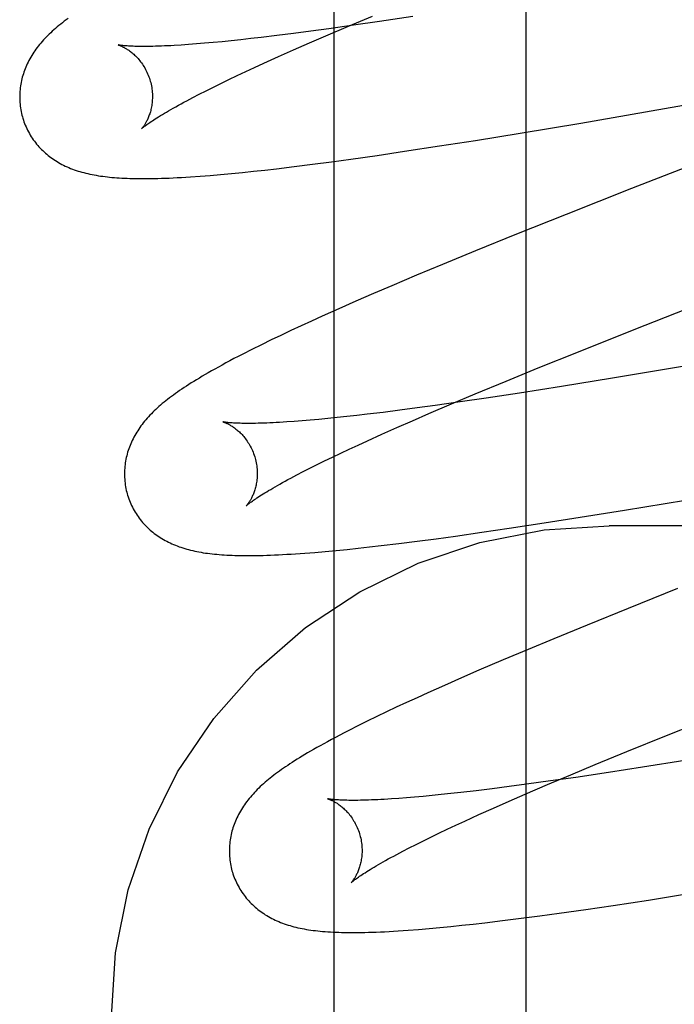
# Model space of a CAD drawing. Header units: inches. Extents: x 0 to 293, y 0 to 190.
# Tile 54 of 104: x 84.5725 to 84.6711, y 100.2918 to 100.4402. Entities that reach past the tile are written whole.
import ezdxf

# ---------------------------------------------------------------- set-up
doc = ezdxf.new("R2010")
doc.units = ezdxf.units.IN
doc.header["$LTSCALE"] = 16.12069
doc.header["$MEASUREMENT"] = 0
doc.linetypes.add('HIDDEN', pattern=[0.2, 0.1, -0.1])
doc.layers.add('DEFAULT_2', color=8, linetype='HIDDEN')
doc.layers.add('RIGHT_OR_MAIN_DOOR_ASSEMBLY', color=7, linetype='CONTINUOUS')

msp = doc.modelspace()

# ---------------------------------------------------------------- linework, layer by layer
at = {"layer": 'DEFAULT_2', "color": 8, "linetype": 'HIDDEN'}
for p, q in [((84.64877, 96.89508), (84.64877, 102.39559)), ((84.62201, 100.43918), (84.6256, 100.44069)), ((84.62665, 100.43989), (84.62277, 100.43932)), ((84.63169, 100.44065), (84.62665, 100.43989)), ((84.61373, 100.43808), (84.61122, 100.43777)), ((84.61634, 100.43843), (84.61373, 100.43808)), ((84.61903, 100.43879), (84.61634, 100.43843)), ((84.61857, 100.43772), (84.62201, 100.43918)), ((84.62277, 100.43932), (84.61903, 100.43879)), ((84.59907, 100.4365), (84.5979, 100.43641)), ((84.60031, 100.4366), (84.59907, 100.4365)), ((84.60159, 100.43672), (84.60031, 100.4366)), ((84.60294, 100.43684), (84.60159, 100.43672)), ((84.60433, 100.43698), (84.60294, 100.43684)), ((84.60578, 100.43714), (84.60433, 100.43698)), ((84.60727, 100.4373), (84.60578, 100.43714)), ((84.60882, 100.43748), (84.60727, 100.4373)), ((84.61122, 100.43777), (84.60882, 100.43748)), ((84.61371, 100.4356), (84.6161, 100.43665)), ((84.6161, 100.43665), (84.61857, 100.43772)), ((84.5979, 100.43641), (84.59678, 100.43633)), ((84.61143, 100.43459), (84.61371, 100.4356)), ((84.60785, 100.43296), (84.60925, 100.4336)), ((84.60925, 100.4336), (84.61143, 100.43459)), ((84.65701, 100.42459), (84.71296, 100.4343)), ((84.60521, 100.43173), (84.60651, 100.43234)), ((84.60651, 100.43234), (84.60785, 100.43296)), ((84.60277, 100.43056), (84.60396, 100.43113)), ((84.60396, 100.43113), (84.60521, 100.43173)), ((84.59951, 100.42893), (84.60054, 100.42946)), ((84.60054, 100.42946), (84.60163, 100.43)), ((84.60163, 100.43), (84.60277, 100.43056)), ((84.59763, 100.42795), (84.59854, 100.42843)), ((84.59854, 100.42843), (84.59951, 100.42893)), ((84.64784, 100.42307), (84.65701, 100.42459)), ((84.6357, 100.42113), (84.64114, 100.42198)), ((84.64114, 100.42198), (84.64784, 100.42307)), ((84.62632, 100.41972), (84.63042, 100.42033)), ((84.63042, 100.42033), (84.6357, 100.42113)), ((84.68149, 100.42128), (84.66464, 100.41472)), ((84.61658, 100.41838), (84.61942, 100.41876)), ((84.61942, 100.41876), (84.62233, 100.41916)), ((84.62233, 100.41916), (84.62632, 100.41972)), ((84.60601, 100.41715), (84.60769, 100.41732)), ((84.60769, 100.41732), (84.6094, 100.41751)), ((84.6094, 100.41751), (84.61114, 100.41771)), ((84.61114, 100.41771), (84.61382, 100.41803)), ((84.61382, 100.41803), (84.61658, 100.41838)), ((84.59963, 100.41658), (84.60114, 100.4167)), ((84.60114, 100.4167), (84.60272, 100.41683)), ((84.60272, 100.41683), (84.60435, 100.41698)), ((84.60435, 100.41698), (84.60601, 100.41715)), ((84.66464, 100.41472), (84.65477, 100.41082)), ((84.65477, 100.41082), (84.64731, 100.40784)), ((84.64731, 100.40784), (84.64112, 100.40533)), ((84.64112, 100.40533), (84.63613, 100.40327)), ((84.63613, 100.40327), (84.63226, 100.40166)), ((84.63226, 100.40166), (84.62851, 100.40007)), ((84.62851, 100.40007), (84.62578, 100.3989)), ((84.62578, 100.3989), (84.62312, 100.39775)), ((84.66501, 100.39347), (84.67697, 100.39817)), ((84.73349, 100.39851), (84.67082, 100.38765)), ((84.62054, 100.39661), (84.61804, 100.39549)), ((84.62312, 100.39775), (84.62054, 100.39661)), ((84.61804, 100.39549), (84.61642, 100.39475)), ((84.61484, 100.39403), (84.6133, 100.39331)), ((84.61642, 100.39475), (84.61484, 100.39403)), ((84.6118, 100.3926), (84.61033, 100.3919)), ((84.6133, 100.39331), (84.6118, 100.3926)), ((84.65663, 100.39013), (84.66501, 100.39347)), ((84.60887, 100.39119), (84.60744, 100.39047)), ((84.61033, 100.3919), (84.60887, 100.39119)), ((84.60744, 100.39047), (84.60606, 100.38977)), ((84.65058, 100.38769), (84.65663, 100.39013)), ((84.64573, 100.3857), (84.65058, 100.38769)), ((84.67082, 100.38765), (84.66175, 100.38614)), ((84.66175, 100.38614), (84.65409, 100.3849)), ((84.64108, 100.38377), (84.64573, 100.3857)), ((84.65409, 100.3849), (84.64777, 100.3839)), ((84.63751, 100.38227), (84.64108, 100.38377)), ((84.64271, 100.38314), (84.63882, 100.38257)), ((84.64777, 100.3839), (84.64271, 100.38314)), ((84.63235, 100.38167), (84.62974, 100.38132)), ((84.63506, 100.38204), (84.63235, 100.38167)), ((84.63409, 100.38081), (84.63751, 100.38227)), ((84.63882, 100.38257), (84.63506, 100.38204)), ((84.62029, 100.38021), (84.61888, 100.38007)), ((84.62174, 100.38036), (84.62029, 100.38021)), ((84.62324, 100.38053), (84.62174, 100.38036)), ((84.6248, 100.38071), (84.62324, 100.38053)), ((84.62722, 100.381), (84.6248, 100.38071)), ((84.62974, 100.38132), (84.62722, 100.381)), ((84.63163, 100.37974), (84.63409, 100.38081)), ((84.61381, 100.37963), (84.61269, 100.37955)), ((84.615, 100.37972), (84.61381, 100.37963)), ((84.61624, 100.37982), (84.615, 100.37972)), ((84.61753, 100.37994), (84.61624, 100.37982)), ((84.61888, 100.38007), (84.61753, 100.37994)), ((84.62699, 100.37769), (84.62926, 100.3787)), ((84.62926, 100.3787), (84.63163, 100.37974)), ((84.62483, 100.37671), (84.62699, 100.37769)), ((84.6221, 100.37545), (84.62344, 100.37608)), ((84.62344, 100.37608), (84.62483, 100.37671)), ((84.6184, 100.37369), (84.61958, 100.37426)), ((84.61958, 100.37426), (84.62082, 100.37485)), ((84.62082, 100.37485), (84.6221, 100.37545)), ((84.61619, 100.37259), (84.61727, 100.37313)), ((84.61727, 100.37313), (84.6184, 100.37369)), ((84.6133, 100.3711), (84.61421, 100.37157)), ((84.61421, 100.37157), (84.61517, 100.37207)), ((84.61517, 100.37207), (84.61619, 100.37259)), ((84.66359, 100.36627), (84.67276, 100.36779)), ((84.6569, 100.36519), (84.66359, 100.36627)), ((84.64618, 100.36353), (84.65146, 100.36434)), ((84.65146, 100.36434), (84.6569, 100.36519)), ((85.13627, 100.36392), (84.66127, 100.36392)), ((84.63518, 100.36196), (84.63809, 100.36236)), ((84.63809, 100.36236), (84.64208, 100.36293)), ((84.64208, 100.36293), (84.64618, 100.36353)), ((84.62517, 100.36072), (84.62691, 100.36092)), ((84.62691, 100.36092), (84.62958, 100.36124)), ((84.62958, 100.36124), (84.63235, 100.36159)), ((84.63235, 100.36159), (84.63518, 100.36196)), ((84.61543, 100.35979), (84.61693, 100.3599)), ((84.61693, 100.3599), (84.61849, 100.36004)), ((84.61849, 100.36004), (84.62012, 100.36019)), ((84.62012, 100.36019), (84.62178, 100.36035)), ((84.62178, 100.36035), (84.62346, 100.36053)), ((84.62346, 100.36053), (84.62517, 100.36072)), ((84.67158, 100.35444), (84.66413, 100.35146)), ((84.66413, 100.35146), (84.65793, 100.34895)), ((84.65793, 100.34895), (84.65293, 100.3469)), ((84.65293, 100.3469), (84.64905, 100.34529)), ((84.64905, 100.34529), (84.64528, 100.3437)), ((84.64528, 100.3437), (84.64164, 100.34214)), ((84.64164, 100.34214), (84.639, 100.34099)), ((84.639, 100.34099), (84.63643, 100.33986)), ((84.63393, 100.33875), (84.63232, 100.33801)), ((84.63643, 100.33986), (84.63393, 100.33875)), ((84.63073, 100.33729), (84.62919, 100.33657)), ((84.63232, 100.33801), (84.63073, 100.33729)), ((84.6277, 100.33586), (84.62624, 100.33516)), ((84.62919, 100.33657), (84.6277, 100.33586)), ((84.62481, 100.33447), (84.62341, 100.33377)), ((84.62624, 100.33516), (84.62481, 100.33447)), ((84.66991, 100.33233), (84.67715, 100.33523)), ((84.62341, 100.33377), (84.62202, 100.33307)), ((84.66394, 100.32991), (84.66991, 100.33233)), ((84.65917, 100.32794), (84.66394, 100.32991)), ((84.67264, 100.32855), (84.66627, 100.32753)), ((84.65551, 100.32641), (84.65917, 100.32794)), ((84.66115, 100.32674), (84.65622, 100.32601)), ((84.66627, 100.32753), (84.66115, 100.32674)), ((84.65243, 100.32547), (84.6488, 100.32496)), ((84.65198, 100.32492), (84.65551, 100.32641)), ((84.65622, 100.32601), (84.65243, 100.32547)), ((84.64122, 100.32399), (84.6389, 100.32372)), ((84.64365, 100.32429), (84.64122, 100.32399)), ((84.64618, 100.32461), (84.64365, 100.32429)), ((84.6488, 100.32496), (84.64618, 100.32461)), ((84.64861, 100.32347), (84.65198, 100.32492)), ((84.62956, 100.32283), (84.62845, 100.32276)), ((84.63073, 100.32292), (84.62956, 100.32283)), ((84.63196, 100.32302), (84.63073, 100.32292)), ((84.63324, 100.32314), (84.63196, 100.32302)), ((84.63458, 100.32327), (84.63324, 100.32314)), ((84.63597, 100.32341), (84.63458, 100.32327)), ((84.63741, 100.32356), (84.63597, 100.32341)), ((84.6389, 100.32372), (84.63741, 100.32356)), ((84.64386, 100.32138), (84.64619, 100.32241)), ((84.64619, 100.32241), (84.64861, 100.32347)), ((84.64164, 100.32039), (84.64386, 100.32138)), ((84.63817, 100.31879), (84.63952, 100.31942)), ((84.63952, 100.31942), (84.64164, 100.32039)), ((84.63562, 100.31759), (84.63687, 100.31818)), ((84.63687, 100.31818), (84.63817, 100.31879)), ((84.63218, 100.3159), (84.63327, 100.31645)), ((84.63327, 100.31645), (84.63442, 100.31701)), ((84.63442, 100.31701), (84.63562, 100.31759)), ((84.62925, 100.31439), (84.63017, 100.31487)), ((84.63017, 100.31487), (84.63115, 100.31538)), ((84.63115, 100.31538), (84.63218, 100.3159)), ((84.66187, 100.30672), (84.66717, 100.30753)), ((84.66717, 100.30753), (84.67262, 100.30839)), ((84.65374, 100.30555), (84.65775, 100.30612)), ((84.65775, 100.30612), (84.66187, 100.30672)), ((84.64521, 100.30443), (84.64798, 100.30478)), ((84.64798, 100.30478), (84.65083, 100.30515)), ((84.65083, 100.30515), (84.65374, 100.30555)), ((84.63253, 100.3031), (84.63413, 100.30323)), ((84.63413, 100.30323), (84.63575, 100.30338)), ((84.63575, 100.30338), (84.63739, 100.30354)), ((84.63739, 100.30354), (84.63906, 100.30372)), ((84.63906, 100.30372), (84.64077, 100.3039)), ((84.64077, 100.3039), (84.64252, 100.3041)), ((84.64252, 100.3041), (84.64521, 100.30443))]:
    msp.add_line(p, q, dxfattribs=at)
for points in [[(84.57974, 100.44034), (84.57945, 100.44013), (84.57917, 100.43991), (84.57889, 100.4397), (84.57863, 100.43949), (84.57836, 100.43928), (84.57811, 100.43906), (84.57786, 100.43885)], [(84.57786, 100.43885), (84.57761, 100.43864), (84.57737, 100.43842), (84.57713, 100.4382), (84.5769, 100.43798), (84.57668, 100.43776), (84.57646, 100.43754), (84.57625, 100.43732), (84.57604, 100.4371), (84.57584, 100.43687), (84.57564, 100.43664), (84.57545, 100.43641), (84.57526, 100.43618), (84.57508, 100.43595), (84.57491, 100.43572), (84.57474, 100.43548), (84.57458, 100.43524), (84.57442, 100.435), (84.57427, 100.43476), (84.57412, 100.43452), (84.57398, 100.43427), (84.57385, 100.43402), (84.57372, 100.43377), (84.5736, 100.43352), (84.57349, 100.43327), (84.57338, 100.43302), (84.57328, 100.43277), (84.57318, 100.43252), (84.57309, 100.43227), (84.57301, 100.43201), (84.57293, 100.43175), (84.57285, 100.43149), (84.57279, 100.43123), (84.57273, 100.43097), (84.57267, 100.4307), (84.57262, 100.43044), (84.57258, 100.43017), (84.57254, 100.4299), (84.57251, 100.42962), (84.57249, 100.42935), (84.57247, 100.42908), (84.57246, 100.4288), (84.57246, 100.42852), (84.57246, 100.42825), (84.57247, 100.42797), (84.57249, 100.42769), (84.57251, 100.42741), (84.57254, 100.42714), (84.57258, 100.42686), (84.57262, 100.42658), (84.57268, 100.42631), (84.57273, 100.42604), (84.5728, 100.42576), (84.57286, 100.42553)], [(84.58729, 100.43636), (84.58728, 100.43636), (84.58727, 100.43636), (84.58727, 100.43636), (84.58729, 100.43636), (84.58731, 100.43635), (84.58734, 100.43634), (84.58737, 100.43633), (84.58742, 100.43632), (84.58747, 100.4363), (84.58752, 100.43628), (84.58758, 100.43625), (84.58765, 100.43623), (84.58772, 100.4362), (84.5878, 100.43617), (84.58788, 100.43613), (84.58796, 100.43609), (84.58805, 100.43604), (84.58815, 100.436), (84.58825, 100.43594), (84.58835, 100.43589), (84.58845, 100.43583), (84.58856, 100.43576), (84.58867, 100.43569), (84.58878, 100.43562), (84.5889, 100.43554), (84.58901, 100.43545), (84.58913, 100.43536), (84.58926, 100.43527), (84.58938, 100.43517), (84.58951, 100.43506), (84.58964, 100.43495), (84.58977, 100.43483), (84.5899, 100.43471), (84.59003, 100.43457), (84.59016, 100.43444), (84.59029, 100.43429), (84.59042, 100.43414), (84.59055, 100.43398), (84.59068, 100.43381), (84.59081, 100.43364), (84.59094, 100.43346), (84.59106, 100.43327), (84.59118, 100.43308), (84.5913, 100.43288), (84.59142, 100.43267), (84.59152, 100.43246), (84.59163, 100.43225), (84.59173, 100.43202), (84.59182, 100.4318), (84.59191, 100.43157), (84.59199, 100.43133), (84.59207, 100.4311), (84.59213, 100.43089)], [(84.59678, 100.43633), (84.59572, 100.43627), (84.59522, 100.43624), (84.59473, 100.43622), (84.59425, 100.4362), (84.5938, 100.43618), (84.59335, 100.43616), (84.59293, 100.43615), (84.59251, 100.43614), (84.59212, 100.43613), (84.59174, 100.43613), (84.59137, 100.43612), (84.59103, 100.43612), (84.5907, 100.43612), (84.59038, 100.43613), (84.59009, 100.43613), (84.58981, 100.43614), (84.58954, 100.43615), (84.5893, 100.43616), (84.58907, 100.43617), (84.58885, 100.43618), (84.58865, 100.4362), (84.58847, 100.43621), (84.5883, 100.43622), (84.58814, 100.43624), (84.588, 100.43625), (84.58787, 100.43627), (84.58776, 100.43628), (84.58766, 100.43629), (84.58757, 100.43631), (84.58749, 100.43632), (84.58743, 100.43633), (84.58737, 100.43634), (84.58733, 100.43635), (84.5873, 100.43635), (84.58729, 100.43636)], [(84.59213, 100.43089), (84.59219, 100.43068), (84.59224, 100.43044), (84.59229, 100.43019), (84.59234, 100.42995), (84.59237, 100.42971), (84.5924, 100.42947), (84.59242, 100.42923), (84.59244, 100.42899), (84.59245, 100.42876), (84.59245, 100.42853), (84.59244, 100.4283), (84.59243, 100.42807), (84.59242, 100.42785), (84.5924, 100.42764), (84.59237, 100.42743), (84.59234, 100.42723), (84.59231, 100.42703), (84.59227, 100.42683), (84.59223, 100.42665), (84.59219, 100.42647), (84.59214, 100.42629), (84.59209, 100.42612), (84.59204, 100.42596), (84.59198, 100.42581), (84.59193, 100.42566), (84.59187, 100.42551), (84.59182, 100.42537), (84.59176, 100.42524), (84.5917, 100.42511), (84.59164, 100.42499), (84.59158, 100.42487), (84.59153, 100.42476), (84.59147, 100.42466), (84.59141, 100.42456), (84.59135, 100.42446), (84.5913, 100.42437), (84.59124, 100.42429), (84.59119, 100.42421), (84.59114, 100.42414), (84.59109, 100.42407), (84.59105, 100.42401), (84.591, 100.42395), (84.59096, 100.4239), (84.59093, 100.42385), (84.59089, 100.42381), (84.59086, 100.42378), (84.59084, 100.42375), (84.59082, 100.42372), (84.5908, 100.42371), (84.59079, 100.4237), (84.59079, 100.42369)], [(84.59079, 100.4237), (84.5908, 100.4237), (84.59081, 100.42372), (84.59084, 100.42374), (84.59087, 100.42377), (84.59091, 100.4238), (84.59096, 100.42385), (84.59102, 100.4239), (84.59109, 100.42396), (84.59117, 100.42402), (84.59126, 100.42409), (84.59137, 100.42417), (84.59149, 100.42426), (84.59161, 100.42435), (84.59175, 100.42446), (84.59191, 100.42456), (84.59208, 100.42468), (84.59226, 100.42481), (84.59246, 100.42494), (84.59267, 100.42508), (84.59289, 100.42522), (84.59314, 100.42538), (84.59339, 100.42554), (84.59366, 100.4257), (84.59395, 100.42588), (84.59425, 100.42606), (84.59456, 100.42624), (84.59489, 100.42643), (84.59524, 100.42663), (84.5956, 100.42684), (84.59597, 100.42705), (84.59636, 100.42727), (84.59677, 100.42749), (84.59719, 100.42771), (84.59763, 100.42795)], [(84.57286, 100.42553), (84.57293, 100.42531), (84.57301, 100.42504), (84.5731, 100.42478), (84.5732, 100.42451), (84.5733, 100.42425), (84.57341, 100.424), (84.57353, 100.42375), (84.57365, 100.4235), (84.57378, 100.42325), (84.57391, 100.42301), (84.57405, 100.42277), (84.5742, 100.42253), (84.57435, 100.4223), (84.57451, 100.42208), (84.57467, 100.42185), (84.57483, 100.42164), (84.57501, 100.42142), (84.57518, 100.42121), (84.57536, 100.42101), (84.57555, 100.42081), (84.57573, 100.42062), (84.57593, 100.42043), (84.57612, 100.42024), (84.57632, 100.42006), (84.57653, 100.41989), (84.57673, 100.41972), (84.57695, 100.41955), (84.57716, 100.41939), (84.57738, 100.41923), (84.57761, 100.41908), (84.57784, 100.41893), (84.57808, 100.41878), (84.57832, 100.41864), (84.57857, 100.4185), (84.57882, 100.41836), (84.57908, 100.41823), (84.57933, 100.41811), (84.5796, 100.41799), (84.57986, 100.41787), (84.58013, 100.41776), (84.5804, 100.41766), (84.58068, 100.41755), (84.58096, 100.41746), (84.58125, 100.41736), (84.58154, 100.41727), (84.58183, 100.41719), (84.58213, 100.41711), (84.58243, 100.41703), (84.58273, 100.41696), (84.58304, 100.41689), (84.58336, 100.41683), (84.58367, 100.41677), (84.58399, 100.41671), (84.58432, 100.41665), (84.58465, 100.4166), (84.58498, 100.41656), (84.58532, 100.41651), (84.58566, 100.41647), (84.58601, 100.41644), (84.58636, 100.4164), (84.58672, 100.41637), (84.58709, 100.41634), (84.58746, 100.41632), (84.58784, 100.4163), (84.58823, 100.41628), (84.58863, 100.41626), (84.58904, 100.41624), (84.58946, 100.41623), (84.58989, 100.41622), (84.59033, 100.41622), (84.59078, 100.41621), (84.59124, 100.41621), (84.59172, 100.41622), (84.59222, 100.41622), (84.59273, 100.41623), (84.59325, 100.41624), (84.5938, 100.41626), (84.59437, 100.41628), (84.59495, 100.4163), (84.59556, 100.41633), (84.59619, 100.41636), (84.59683, 100.41639), (84.5975, 100.41643), (84.59819, 100.41648), (84.59963, 100.41658)], [(84.60606, 100.38977), (84.60539, 100.38943), (84.60474, 100.38909), (84.60412, 100.38876), (84.60352, 100.38844), (84.60294, 100.38813), (84.60239, 100.38782), (84.60187, 100.38753), (84.60136, 100.38725), (84.60087, 100.38697), (84.6004, 100.3867), (84.59995, 100.38643), (84.59952, 100.38617), (84.5991, 100.38592), (84.5987, 100.38567), (84.59831, 100.38543), (84.59793, 100.38519), (84.59757, 100.38495), (84.59722, 100.38472), (84.59687, 100.38449), (84.59654, 100.38427), (84.59622, 100.38405), (84.59591, 100.38382), (84.59561, 100.3836), (84.59531, 100.38339), (84.59502, 100.38317), (84.59474, 100.38296), (84.59447, 100.38274), (84.5942, 100.38253), (84.59394, 100.38231), (84.59369, 100.3821)], [(84.59369, 100.3821), (84.59344, 100.38188), (84.5932, 100.38166), (84.59296, 100.38145), (84.59273, 100.38123), (84.59251, 100.38101), (84.59229, 100.38079), (84.59207, 100.38057), (84.59186, 100.38034), (84.59166, 100.38011), (84.59146, 100.37989), (84.59127, 100.37966), (84.59108, 100.37943), (84.5909, 100.37919), (84.59072, 100.37896), (84.59056, 100.37872), (84.59039, 100.37848), (84.59023, 100.37824), (84.59008, 100.378), (84.58993, 100.37775), (84.58979, 100.37751), (84.58966, 100.37726), (84.58953, 100.37701), (84.5894, 100.37676), (84.58929, 100.37651), (84.58918, 100.37626), (84.58908, 100.376), (84.58898, 100.37575), (84.58889, 100.3755), (84.5888, 100.37524), (84.58872, 100.37498), (84.58865, 100.37472), (84.58858, 100.37446), (84.58852, 100.3742), (84.58846, 100.37393), (84.58841, 100.37366), (84.58837, 100.37339), (84.58833, 100.37312), (84.5883, 100.37285), (84.58828, 100.37257), (84.58826, 100.3723), (84.58825, 100.37202), (84.58825, 100.37174), (84.58825, 100.37146), (84.58826, 100.37119), (84.58828, 100.37091), (84.5883, 100.37063), (84.58833, 100.37035), (84.58837, 100.37007), (84.58841, 100.3698), (84.58847, 100.36952), (84.58852, 100.36925), (84.58859, 100.36897), (84.58865, 100.36874)], [(84.60309, 100.37956), (84.60307, 100.37957), (84.60306, 100.37957), (84.60306, 100.37957), (84.60306, 100.37957), (84.60307, 100.37957), (84.6031, 100.37956), (84.60312, 100.37955), (84.60316, 100.37954), (84.6032, 100.37953), (84.60325, 100.37951), (84.60331, 100.37949), (84.60337, 100.37947), (84.60344, 100.37944), (84.60351, 100.37941), (84.60358, 100.37938), (84.60366, 100.37934), (84.60375, 100.3793), (84.60384, 100.37925), (84.60393, 100.37921), (84.60403, 100.37915), (84.60413, 100.3791), (84.60424, 100.37904), (84.60434, 100.37897), (84.60445, 100.3789), (84.60457, 100.37883), (84.60468, 100.37875), (84.6048, 100.37867), (84.60492, 100.37858), (84.60504, 100.37848), (84.60517, 100.37838), (84.60529, 100.37828), (84.60542, 100.37816), (84.60555, 100.37804), (84.60568, 100.37792), (84.60581, 100.37779), (84.60595, 100.37765), (84.60608, 100.3775), (84.60621, 100.37735), (84.60634, 100.37719), (84.60647, 100.37702), (84.6066, 100.37685), (84.60673, 100.37667), (84.60685, 100.37648), (84.60697, 100.37629), (84.60709, 100.37609), (84.6072, 100.37589), (84.60731, 100.37567), (84.60742, 100.37546), (84.60752, 100.37523), (84.60761, 100.37501), (84.6077, 100.37478), (84.60779, 100.37454), (84.60786, 100.37431), (84.60792, 100.3741)], [(84.61269, 100.37955), (84.61162, 100.37948), (84.61111, 100.37946), (84.61062, 100.37943), (84.61014, 100.37941), (84.60968, 100.37939), (84.60923, 100.37937), (84.6088, 100.37936), (84.60839, 100.37935), (84.60799, 100.37934), (84.6076, 100.37934), (84.60724, 100.37933), (84.60689, 100.37933), (84.60655, 100.37933), (84.60623, 100.37934), (84.60593, 100.37934), (84.60565, 100.37935), (84.60538, 100.37936), (84.60513, 100.37937), (84.6049, 100.37938), (84.60468, 100.37939), (84.60448, 100.3794), (84.60429, 100.37942), (84.60412, 100.37943), (84.60396, 100.37944), (84.60381, 100.37946), (84.60368, 100.37947), (84.60356, 100.37949), (84.60346, 100.3795), (84.60337, 100.37951), (84.60329, 100.37953), (84.60322, 100.37954), (84.60317, 100.37955), (84.60313, 100.37956), (84.60309, 100.37956), (84.60309, 100.37956)], [(84.60792, 100.3741), (84.60798, 100.37389), (84.60803, 100.37365), (84.60808, 100.37341), (84.60813, 100.37316), (84.60816, 100.37292), (84.60819, 100.37268), (84.60821, 100.37244), (84.60823, 100.3722), (84.60824, 100.37197), (84.60824, 100.37174), (84.60824, 100.37151), (84.60823, 100.37129), (84.60821, 100.37107), (84.60819, 100.37085), (84.60816, 100.37064), (84.60813, 100.37044), (84.6081, 100.37024), (84.60806, 100.37005), (84.60802, 100.36986), (84.60798, 100.36968), (84.60793, 100.36951), (84.60788, 100.36934), (84.60783, 100.36918), (84.60778, 100.36902), (84.60772, 100.36887), (84.60767, 100.36873), (84.60761, 100.36859), (84.60755, 100.36846), (84.6075, 100.36833), (84.60744, 100.36821), (84.60738, 100.36809), (84.60732, 100.36798), (84.60726, 100.36787), (84.60721, 100.36777), (84.60715, 100.36768), (84.60709, 100.36759), (84.60704, 100.3675), (84.60699, 100.36742), (84.60694, 100.36735), (84.60689, 100.36728), (84.60684, 100.36722), (84.6068, 100.36716), (84.60676, 100.36711), (84.60672, 100.36706), (84.60669, 100.36702), (84.60666, 100.36699), (84.60663, 100.36696), (84.60661, 100.36694), (84.60659, 100.36692), (84.60658, 100.36691), (84.60658, 100.3669)], [(84.60658, 100.3669), (84.60659, 100.36691), (84.6066, 100.36693), (84.60663, 100.36695), (84.60666, 100.36697), (84.6067, 100.36701), (84.60674, 100.36705), (84.6068, 100.3671), (84.60687, 100.36715), (84.60695, 100.36722), (84.60704, 100.36729), (84.60714, 100.36737), (84.60725, 100.36745), (84.60738, 100.36754), (84.60752, 100.36764), (84.60767, 100.36775), (84.60783, 100.36786), (84.60801, 100.36799), (84.6082, 100.36812), (84.60841, 100.36825), (84.60863, 100.3684), (84.60887, 100.36855), (84.60912, 100.36871), (84.60939, 100.36887), (84.60967, 100.36904), (84.60996, 100.36922), (84.61027, 100.3694), (84.6106, 100.3696), (84.61094, 100.36979), (84.6113, 100.36999), (84.61167, 100.3702), (84.61205, 100.37042), (84.61245, 100.37064), (84.61287, 100.37086), (84.6133, 100.3711)], [(84.58865, 100.36874), (84.58872, 100.36851), (84.5888, 100.36825), (84.58889, 100.36798), (84.58899, 100.36772), (84.58909, 100.36746), (84.5892, 100.36721), (84.58932, 100.36695), (84.58944, 100.3667), (84.58957, 100.36646), (84.58971, 100.36622), (84.58985, 100.36598), (84.58999, 100.36574), (84.59014, 100.36551), (84.5903, 100.36529), (84.59046, 100.36506), (84.59063, 100.36485), (84.5908, 100.36463), (84.59097, 100.36442), (84.59115, 100.36422), (84.59134, 100.36402), (84.59152, 100.36383), (84.59172, 100.36364), (84.59191, 100.36345), (84.59211, 100.36327), (84.59232, 100.3631), (84.59252, 100.36293), (84.59274, 100.36276), (84.59295, 100.3626), (84.59317, 100.36244), (84.5934, 100.36229), (84.59363, 100.36214), (84.59387, 100.36199), (84.59411, 100.36185), (84.59436, 100.36171), (84.59461, 100.36157), (84.59487, 100.36144), (84.59512, 100.36132), (84.59538, 100.3612), (84.59565, 100.36108), (84.59592, 100.36097), (84.59619, 100.36087), (84.59647, 100.36076), (84.59675, 100.36067), (84.59704, 100.36057), (84.59732, 100.36048), (84.59762, 100.3604), (84.59791, 100.36032), (84.59821, 100.36024), (84.59852, 100.36017), (84.59883, 100.3601), (84.59914, 100.36004), (84.59946, 100.35998), (84.59978, 100.35992), (84.6001, 100.35986), (84.60043, 100.35981), (84.60077, 100.35977), (84.60111, 100.35972), (84.60145, 100.35968), (84.6018, 100.35965), (84.60216, 100.35961), (84.60252, 100.35958), (84.6029, 100.35955), (84.60328, 100.35953), (84.60366, 100.3595), (84.60406, 100.35948), (84.60447, 100.35947), (84.60488, 100.35945), (84.60531, 100.35944), (84.60574, 100.35943), (84.60619, 100.35943), (84.60665, 100.35942), (84.60712, 100.35942), (84.6076, 100.35943), (84.6081, 100.35943), (84.60862, 100.35944), (84.60914, 100.35945), (84.60969, 100.35947), (84.61025, 100.35949), (84.61083, 100.35951), (84.61143, 100.35954), (84.61205, 100.35957), (84.61269, 100.35961), (84.61335, 100.35964), (84.61402, 100.35969), (84.61543, 100.35979)], [(84.58627, 100.28998), (84.5869, 100.29959), (84.5888, 100.30905), (84.59194, 100.31818), (84.59625, 100.32685), (84.60168, 100.33489), (84.60814, 100.34217), (84.61551, 100.34857), (84.62368, 100.35396), (84.63249, 100.35826), (84.6418, 100.36139), (84.65145, 100.36328), (84.66127, 100.36392)], [(84.62202, 100.33307), (84.62134, 100.33272), (84.62067, 100.33237), (84.62003, 100.33203), (84.61941, 100.3317), (84.61882, 100.33138), (84.61826, 100.33108), (84.61773, 100.33078), (84.61722, 100.3305), (84.61674, 100.33022), (84.61628, 100.32996), (84.61584, 100.3297), (84.61542, 100.32945), (84.61501, 100.3292), (84.61462, 100.32896), (84.61424, 100.32873), (84.61388, 100.3285), (84.61352, 100.32827), (84.61317, 100.32804), (84.61284, 100.32782), (84.61251, 100.3276), (84.6122, 100.32738), (84.61189, 100.32717), (84.61159, 100.32695), (84.6113, 100.32674), (84.61101, 100.32653), (84.61073, 100.32632), (84.61046, 100.32611), (84.61019, 100.32589), (84.60993, 100.32568), (84.60967, 100.32547), (84.60942, 100.32526)], [(84.60942, 100.32526), (84.60918, 100.32504), (84.60894, 100.32483), (84.6087, 100.32461), (84.60847, 100.32439), (84.60825, 100.32417), (84.60803, 100.32395), (84.60782, 100.32373), (84.60761, 100.3235), (84.60741, 100.32328), (84.60721, 100.32305), (84.60702, 100.32282), (84.60684, 100.32259), (84.60666, 100.32236), (84.60648, 100.32213), (84.60632, 100.32189), (84.60615, 100.32165), (84.606, 100.32141), (84.60585, 100.32117), (84.6057, 100.32092), (84.60556, 100.32068), (84.60543, 100.32043), (84.6053, 100.32018), (84.60518, 100.31993), (84.60506, 100.31968), (84.60496, 100.31943), (84.60486, 100.31918), (84.60476, 100.31893), (84.60467, 100.31868), (84.60459, 100.31842), (84.60451, 100.31817), (84.60443, 100.31791), (84.60437, 100.31764), (84.60431, 100.31738), (84.60425, 100.31712), (84.6042, 100.31685), (84.60416, 100.31658), (84.60412, 100.31631), (84.60409, 100.31604), (84.60407, 100.31576), (84.60405, 100.31549), (84.60404, 100.31521), (84.60404, 100.31494), (84.60404, 100.31466), (84.60405, 100.31438), (84.60407, 100.31411), (84.60409, 100.31383), (84.60412, 100.31355), (84.60416, 100.31328), (84.60421, 100.313), (84.60426, 100.31273), (84.60432, 100.31245), (84.60438, 100.31218), (84.60444, 100.31195)], [(84.61886, 100.32278), (84.61886, 100.32278), (84.61885, 100.32278), (84.61886, 100.32278), (84.61887, 100.32277), (84.6189, 100.32277), (84.61893, 100.32276), (84.61896, 100.32274), (84.61901, 100.32273), (84.61906, 100.32271), (84.61912, 100.32269), (84.61918, 100.32267), (84.61925, 100.32264), (84.61932, 100.32261), (84.6194, 100.32257), (84.61948, 100.32254), (84.61956, 100.3225), (84.61966, 100.32245), (84.61975, 100.3224), (84.61985, 100.32235), (84.61995, 100.32229), (84.62005, 100.32223), (84.62016, 100.32217), (84.62027, 100.3221), (84.62038, 100.32202), (84.6205, 100.32194), (84.62061, 100.32186), (84.62073, 100.32177), (84.62086, 100.32167), (84.62098, 100.32157), (84.62111, 100.32147), (84.62123, 100.32135), (84.62136, 100.32123), (84.62149, 100.32111), (84.62162, 100.32098), (84.62175, 100.32084), (84.62188, 100.32069), (84.62202, 100.32054), (84.62215, 100.32038), (84.62227, 100.32022), (84.6224, 100.32004), (84.62253, 100.31986), (84.62265, 100.31968), (84.62277, 100.31948), (84.62289, 100.31929), (84.623, 100.31908), (84.62311, 100.31887), (84.62321, 100.31866), (84.62331, 100.31844), (84.62341, 100.31821), (84.6235, 100.31798), (84.62358, 100.31775), (84.62365, 100.31751), (84.62371, 100.31731)], [(84.62845, 100.32276), (84.62739, 100.32269), (84.62688, 100.32266), (84.62639, 100.32264), (84.62592, 100.32262), (84.62546, 100.3226), (84.62502, 100.32258), (84.62459, 100.32257), (84.62418, 100.32256), (84.62378, 100.32255), (84.6234, 100.32254), (84.62304, 100.32254), (84.62269, 100.32254), (84.62236, 100.32254), (84.62204, 100.32254), (84.62174, 100.32255), (84.62146, 100.32256), (84.62119, 100.32257), (84.62093, 100.32258), (84.6207, 100.32259), (84.62048, 100.3226), (84.62027, 100.32261), (84.62008, 100.32262), (84.61991, 100.32264), (84.61976, 100.32265), (84.61962, 100.32267), (84.61949, 100.32268), (84.61937, 100.32269), (84.61927, 100.32271), (84.61918, 100.32272), (84.61911, 100.32273), (84.61904, 100.32274), (84.61898, 100.32275), (84.61894, 100.32276), (84.6189, 100.32277), (84.61887, 100.32277), (84.61886, 100.32278)], [(84.62371, 100.31731), (84.62377, 100.3171), (84.62383, 100.31685), (84.62388, 100.31661), (84.62392, 100.31637), (84.62395, 100.31613), (84.62398, 100.31588), (84.62401, 100.31564), (84.62402, 100.31541), (84.62403, 100.31517), (84.62403, 100.31494), (84.62403, 100.31471), (84.62402, 100.31449), (84.624, 100.31427), (84.62398, 100.31405), (84.62395, 100.31384), (84.62392, 100.31364), (84.62389, 100.31344), (84.62385, 100.31325), (84.62381, 100.31306), (84.62377, 100.31288), (84.62372, 100.31271), (84.62367, 100.31254), (84.62362, 100.31238), (84.62356, 100.31222), (84.62351, 100.31207), (84.62345, 100.31192), (84.6234, 100.31179), (84.62334, 100.31165), (84.62328, 100.31153), (84.62322, 100.3114), (84.62316, 100.31129), (84.62311, 100.31118), (84.62305, 100.31107), (84.62299, 100.31097), (84.62293, 100.31088), (84.62288, 100.31079), (84.62282, 100.3107), (84.62277, 100.31062), (84.62272, 100.31055), (84.62267, 100.31048), (84.62263, 100.31042), (84.62258, 100.31036), (84.62254, 100.31031), (84.62251, 100.31027), (84.62247, 100.31023), (84.62244, 100.31019), (84.62242, 100.31016), (84.6224, 100.31014), (84.62238, 100.31013), (84.62237, 100.31011), (84.62237, 100.31011)], [(84.62237, 100.31011), (84.62238, 100.31012), (84.6224, 100.31014), (84.62242, 100.31016), (84.62245, 100.31019), (84.6225, 100.31022), (84.62255, 100.31027), (84.62261, 100.31032), (84.62268, 100.31038), (84.62276, 100.31044), (84.62285, 100.31052), (84.62296, 100.3106), (84.62308, 100.31068), (84.62321, 100.31078), (84.62335, 100.31088), (84.6235, 100.31099), (84.62367, 100.31111), (84.62386, 100.31123), (84.62406, 100.31137), (84.62427, 100.31151), (84.6245, 100.31165), (84.62474, 100.31181), (84.625, 100.31197), (84.62527, 100.31214), (84.62556, 100.31231), (84.62586, 100.31249), (84.62617, 100.31268), (84.62651, 100.31287), (84.62685, 100.31307), (84.62722, 100.31328), (84.62759, 100.31349), (84.62799, 100.31371), (84.62839, 100.31393), (84.62882, 100.31416), (84.62925, 100.31439)], [(84.60444, 100.31195), (84.60451, 100.31172), (84.60459, 100.31145), (84.60468, 100.31119), (84.60478, 100.31093), (84.60489, 100.31067), (84.605, 100.31041), (84.60511, 100.31016), (84.60524, 100.3099), (84.60537, 100.30966), (84.6055, 100.30941), (84.60564, 100.30917), (84.60579, 100.30894), (84.60594, 100.30871), (84.6061, 100.30848), (84.60626, 100.30826), (84.60643, 100.30804), (84.6066, 100.30782), (84.60678, 100.30762), (84.60696, 100.30741), (84.60714, 100.30721), (84.60733, 100.30702), (84.60753, 100.30683), (84.60772, 100.30664), (84.60793, 100.30646), (84.60813, 100.30629), (84.60834, 100.30612), (84.60855, 100.30595), (84.60877, 100.30579), (84.60899, 100.30563), (84.60922, 100.30548), (84.60946, 100.30532), (84.6097, 100.30518), (84.60994, 100.30503), (84.61019, 100.30489), (84.61044, 100.30476), (84.6107, 100.30463), (84.61096, 100.30451), (84.61122, 100.30439), (84.61149, 100.30427), (84.61176, 100.30416), (84.61203, 100.30405), (84.61231, 100.30395), (84.6126, 100.30386), (84.61288, 100.30376), (84.61318, 100.30367), (84.61347, 100.30359), (84.61377, 100.30351), (84.61407, 100.30343), (84.61438, 100.30336), (84.61469, 100.3033), (84.615, 100.30323), (84.61532, 100.30317), (84.61564, 100.30311), (84.61597, 100.30306), (84.61631, 100.30301), (84.61665, 100.30296), (84.617, 100.30292), (84.61736, 100.30288), (84.61772, 100.30284), (84.61809, 100.30281), (84.61847, 100.30278), (84.61886, 100.30275), (84.61926, 100.30272), (84.61967, 100.3027), (84.62009, 100.30268), (84.62052, 100.30267), (84.62096, 100.30265), (84.62142, 100.30264), (84.62189, 100.30264), (84.62237, 100.30263), (84.62287, 100.30263), (84.62338, 100.30263), (84.6239, 100.30264), (84.62445, 100.30265), (84.62501, 100.30267), (84.62558, 100.30268), (84.62618, 100.3027), (84.6268, 100.30273), (84.62744, 100.30276), (84.6281, 100.30279), (84.62878, 100.30283), (84.62949, 100.30288), (84.63022, 100.30292), (84.63097, 100.30298), (84.63253, 100.3031)]]:
    msp.add_lwpolyline(points, dxfattribs=at)
at = {"layer": 'RIGHT_OR_MAIN_DOOR_ASSEMBLY', "color": 3, "linetype": 'Continuous'}
msp.add_line((84.61977, 108.11226), (84.61977, 91.61226), dxfattribs=at)

doc.saveas('drawing.dxf')
